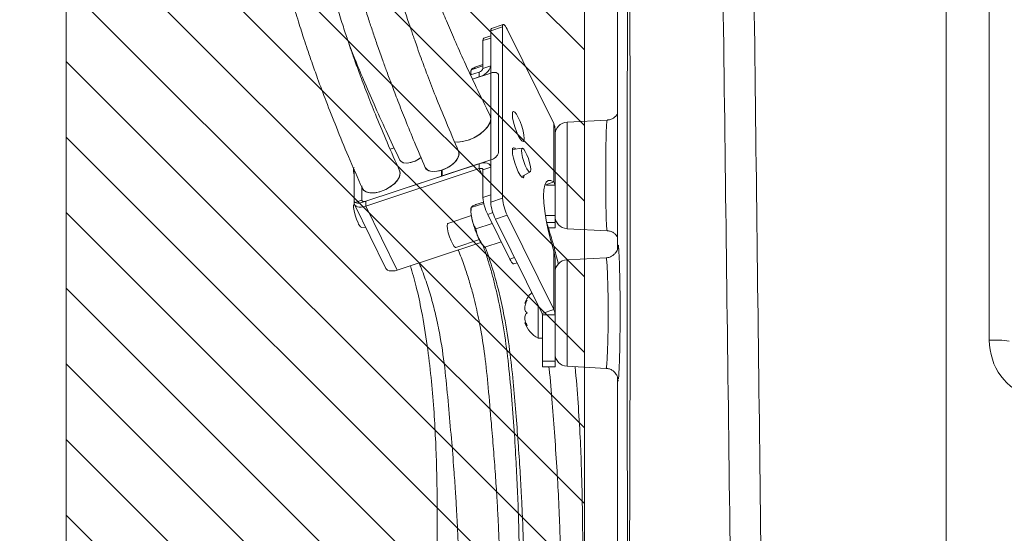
# Model space of a CAD drawing. Header units: millimetres. Extents: x 0 to 8410, y 0 to 5940.
# Tile 128 of 179: x 5046 to 5280, y 3865 to 3987. Entities that reach past the tile are written whole.
import ezdxf

# ---------------------------------------------------------------- set-up
doc = ezdxf.new("R2010")
doc.units = ezdxf.units.MM
doc.header["$LTSCALE"] = 10
doc.dimstyles.new('SLDDIMSTYLE1', dxfattribs={"dimtxt": 0, "dimasz": 50, "dimexe": 0, "dimexo": 0.0625, "dimgap": 0, "dimtad": 0, "dimtih": 1, "dimtoh": 1, "dimdec": 0, "dimrnd": 1e-09, "dimzin": 0, "dimdsep": 46, "dimtxsty": 'Standard', "dimsah": 1, "dimcen": 0.09, "dimadec": 0, "dimazin": 0, "dimtfac": 50, "dimtdec": 0, "dimtofl": 0, "dimtmove": 0, "dimatfit": 3, "dimfxl": 0, "dimfrac": 2, "dimtolj": 1, "dimtzin": 0, "dimarcsym": 0})

msp = doc.modelspace()

# ---------------------------------------------------------------- hatches: boundary and pattern name
at = {"linetype": 'Continuous'}
h = msp.add_hatch(dxfattribs=at)
h.set_pattern_fill('ANSI31', color=8, scale=4, angle=90, style=0)
h.paths.add_polyline_path([(5057.2, 4077.87), (5057.2, 3177.87), (5180.2, 3177.87), (5180.2, 4077.87)], flags=0)

# ---------------------------------------------------------------- linework, layer by layer
at = {"color": 7, "linetype": 'Continuous', "lineweight": 0}
for p, q in [((5266, 3769.37), (5266, 4082.21)), ((5057.2, 4077.87), (5057.2, 3177.87)), ((5180.2, 4077.87), (5180.2, 3177.87)), ((5188, 3997.29), (5188, 3932.31)), ((5160.91, 3985.72), (5158.13, 3984.8)), ((5160.73, 3944.43), (5160.73, 3985.15)), ((5157.95, 3983.02), (5156.28, 3982.47)), ((5157.95, 3943.51), (5157.95, 3984.23)), ((5157.95, 3982.51), (5157.95, 3975.92)), ((5161.85, 3984.6), (5172.91, 3962.18)), ((5156.09, 3981.9), (5156.09, 3975.3)), ((5153.32, 3974.95), (5156.09, 3975.87)), ((5154.4, 3975.63), (5156.09, 3976.19)), ((5155.17, 3974.42), (5153.14, 3973.75)), ((5153.61, 3972.76), (5157.95, 3974.2)), ((5155.17, 3973.27), (5153.61, 3972.76)), ((5159.8, 3973.66), (5159.8, 3955.31)), ((5185.63, 3963.02), (5176.05, 3962.52)), ((5173.2, 3960.95), (5173.2, 3959.52)), ((5173.2, 3951.13), (5173.2, 3959.52)), ((5135, 3956.39), (5134.04, 3956.09)), ((5134.99, 3956.39), (5134.07, 3956.1)), ((5165.42, 3956.33), (5163.08, 3956)), ((5128.28, 3943.73), (5155.17, 3952.63)), ((5157.95, 3953.55), (5146.44, 3949.74)), ((5157.95, 3952.05), (5157.86, 3952.23)), ((5125.5, 3943.95), (5125.5, 3951.32)), ((5125.5, 3951.32), (5125.5, 3943.38)), ((5146.26, 3949.68), (5127.35, 3943.42)), ((5128.28, 3942.58), (5155.17, 3951.48)), ((5146.26, 3949.68), (5146.26, 3951.11)), ((5146.26, 3951.11), (5146.44, 3950.74)), ((5146.44, 3949.74), (5146.44, 3951.17)), ((5156.09, 3951.21), (5156.09, 3944.62)), ((5157.95, 3951.83), (5157.95, 3945.23)), ((5165.21, 3949.57), (5167.29, 3950.7)), ((5173.2, 3951.13), (5173.2, 3947.53)), ((5127.35, 3947.38), (5127.35, 3943.99)), ((5172.91, 3948.31), (5170.99, 3947.67)), ((5170.99, 3947.67), (5171.18, 3947.53)), ((5173.2, 3947.53), (5171.18, 3947.53)), ((5173.2, 3947.53), (5172.91, 3948.31)), ((5173.2, 3940.33), (5173.2, 3947.53)), ((5125.53, 3943.14), (5125.51, 3943.12)), ((5125.59, 3942.97), (5133.08, 3927.78)), ((5153.32, 3942.26), (5156.29, 3943.24)), ((5154.4, 3942.93), (5156.23, 3943.54)), ((5153.36, 3940.33), (5147.77, 3938.48)), ((5153.32, 3942.26), (5153.31, 3942.3)), ((5157.22, 3940.62), (5162.46, 3929.98)), ((5172.91, 3918.01), (5161.85, 3940.43)), ((5173.2, 3938.69), (5173.2, 3940.33)), ((5154.4, 3937.2), (5158.27, 3938.48)), ((5170.13, 3917.09), (5159.07, 3939.51)), ((5173.2, 3937.41), (5173.2, 3938.69)), ((5127.37, 3937.49), (5128.23, 3937.61)), ((5171.59, 3937.41), (5173.2, 3937.41)), ((5176.05, 3937.22), (5185.62, 3936.72)), ((5135.77, 3927.39), (5155.63, 3933.96)), ((5149.66, 3932.78), (5155.24, 3934.63)), ((5156.56, 3932.81), (5160.44, 3934.09)), ((5156.53, 3932.83), (5156.56, 3932.81)), ((5172.91, 3931.88), (5173.2, 3930.2)), ((5163.41, 3928.86), (5164.2, 3929.12)), ((5173.2, 3930.2), (5173.2, 3926.83)), ((5185.34, 3930.31), (5176.05, 3929.83)), ((5173.2, 3918.44), (5173.2, 3926.83)), ((5166.06, 3919.49), (5166.28, 3919.49)), ((5169.2, 3918.97), (5169.2, 3911.18)), ((5173.2, 3918.44), (5173.2, 3916.78)), ((5166.29, 3914.86), (5166.06, 3914.86)), ((5170.2, 3905.71), (5170.2, 3916.78)), ((5173.2, 3905.71), (5173.2, 3916.78)), ((5169.2, 3911.18), (5170.2, 3911.18)), ((5170.2, 3904.43), (5170.2, 3905.71)), ((5173.2, 3904.43), (5173.2, 3905.71)), ((5170.2, 3904.43), (5173.2, 3904.43)), ((5176.05, 3904.53), (5185.34, 3904.04))]:
    msp.add_line(p, q, dxfattribs=at)
at = {"color": 8, "linetype": 'Continuous', "lineweight": 0}
for p, q in [((5276.27, 3910.74), (5276.27, 4022.01)), ((5157.95, 3984.23), (5160.73, 3985.15)), ((5157.95, 3982.51), (5156.09, 3981.9)), ((5156.09, 3975.3), (5157.95, 3975.92)), ((5155.17, 3973.27), (5155.17, 3974.42)), ((5172.91, 3962.18), (5172.91, 3948.31)), ((5176.05, 3962.52), (5176.05, 3949.87)), ((5155.17, 3951.48), (5155.17, 3952.63)), ((5155.17, 3951.48), (5156.09, 3949.6)), ((5157.95, 3951.83), (5156.09, 3951.21)), ((5176.05, 3949.87), (5176.05, 3937.22)), ((5156.09, 3944.62), (5157.95, 3945.23)), ((5125.5, 3943.38), (5127.35, 3943.99)), ((5128.28, 3943.73), (5128.28, 3942.58)), ((5128.28, 3942.58), (5135.77, 3927.39)), ((5157.95, 3943.51), (5160.73, 3944.43)), ((5158.46, 3941.03), (5157.22, 3940.62)), ((5159.07, 3939.51), (5161.85, 3940.43)), ((5170.92, 3940.33), (5173.2, 3940.33)), ((5171.21, 3938.69), (5173.2, 3938.69)), ((5172.91, 3931.88), (5172.91, 3918.01)), ((5162.46, 3929.98), (5163.59, 3930.36)), ((5176.05, 3929.83), (5176.05, 3904.53)), ((5172.91, 3918.01), (5170.13, 3917.09)), ((5173.2, 3916.78), (5170.2, 3916.78)), ((5170.2, 3905.71), (5173.2, 3905.71))]:
    msp.add_line(p, q, dxfattribs=at)
at = {"color": 7, "linetype": 'Continuous', "lineweight": 0, "flags": 128}
for points in [[(5160.73, 3985.15), (5160.75, 3985.45), (5160.82, 3985.64), (5160.92, 3985.73), (5161.06, 3985.7), (5161.23, 3985.57), (5161.42, 3985.34), (5161.64, 3985.01), (5161.85, 3984.6)], [(5157.95, 3974.2), (5158.31, 3974.29), (5158.66, 3974.34), (5158.98, 3974.34), (5159.26, 3974.29), (5159.49, 3974.2), (5159.66, 3974.05), (5159.77, 3973.87), (5159.8, 3973.66)], [(5157.77, 3964.13), (5157.86, 3963.91), (5157.94, 3963.11), (5157.67, 3962.21), (5157.1, 3961.27), (5156.24, 3960.35), (5155.15, 3959.5), (5153.9, 3958.78), (5152.57, 3958.24), (5151.24, 3957.9), (5149.99, 3957.8), (5149.25, 3957.85)], [(5157.77, 3964.14), (5157.78, 3964.12), (5157.95, 3963.35)], [(5163.07, 3964.35), (5163.14, 3964.87), (5163.34, 3965.07), (5163.65, 3964.91), (5164.04, 3964.42), (5164.48, 3963.65), (5164.91, 3962.66), (5165.3, 3961.56), (5165.61, 3960.46), (5165.81, 3959.45), (5165.88, 3958.65), (5165.81, 3958.12), (5165.61, 3957.93), (5165.3, 3958.08), (5164.91, 3958.57), (5164.48, 3959.35), (5164.04, 3960.33), (5163.65, 3961.43), (5163.34, 3962.54), (5163.14, 3963.54), (5163.07, 3964.35)], [(5157.95, 3963.35), (5157.78, 3962.46), (5157.28, 3961.53), (5156.49, 3960.59), (5155.45, 3959.71), (5154.23, 3958.95), (5152.91, 3958.36), (5151.56, 3957.97), (5150.28, 3957.8), (5149.25, 3957.85)], [(5150.32, 3955.55), (5150.43, 3955.02), (5150.26, 3954.25), (5149.78, 3953.44), (5149.02, 3952.64), (5148.04, 3951.93), (5146.93, 3951.36), (5145.77, 3950.97), (5144.65, 3950.81), (5143.68, 3950.87), (5142.92, 3951.16), (5142.43, 3951.66), (5142.37, 3951.78)], [(5150.29, 3955.61), (5150.38, 3955.38), (5150.39, 3954.67), (5150.08, 3953.88), (5149.47, 3953.08), (5148.61, 3952.32), (5147.58, 3951.67), (5146.44, 3951.17)], [(5163.07, 3955.74), (5163.14, 3956.27), (5163.34, 3956.46), (5163.65, 3956.31), (5163.83, 3956.11)], [(5165.88, 3949.93), (5165.81, 3949.52), (5165.61, 3949.33), (5165.3, 3949.48), (5164.91, 3949.97), (5164.48, 3950.74), (5164.04, 3951.73), (5163.65, 3952.83), (5163.34, 3953.93), (5163.14, 3954.94), (5163.07, 3955.74)], [(5165.22, 3955.77), (5165.29, 3955.05), (5165.48, 3954.14), (5165.77, 3953.16), (5166.14, 3952.22), (5166.52, 3951.44), (5166.89, 3950.9), (5167.18, 3950.68), (5167.38, 3950.81), (5167.44, 3951.25), (5167.38, 3951.97), (5167.18, 3952.88), (5166.89, 3953.86), (5166.52, 3954.79), (5166.14, 3955.58), (5165.77, 3956.11), (5165.48, 3956.33), (5165.29, 3956.21), (5165.22, 3955.77)], [(5141.4, 3954.15), (5140.96, 3953.82), (5139.99, 3953.28), (5138.96, 3952.93), (5137.99, 3952.8), (5137.16, 3952.9), (5136.57, 3953.23), (5136.37, 3953.51)], [(5141.39, 3954.14), (5141.14, 3953.95), (5140.19, 3953.37), (5139.16, 3952.98), (5138.15, 3952.8), (5137.29, 3952.87), (5136.65, 3953.16), (5136.37, 3953.51)], [(5155.17, 3952.63), (5155.71, 3952.77), (5156.23, 3952.85), (5156.71, 3952.85), (5157.13, 3952.77), (5157.48, 3952.63), (5157.74, 3952.41), (5157.9, 3952.14), (5157.95, 3951.83)], [(5125.5, 3950.02), (5125.37, 3950.84), (5125.37, 3951.44), (5125.5, 3951.72), (5125.51, 3951.73)], [(5136.29, 3951.05), (5136.43, 3950.49), (5136.32, 3949.7), (5135.87, 3948.84), (5135.14, 3947.99), (5134.17, 3947.2), (5133.03, 3946.53), (5131.81, 3946.04), (5130.59, 3945.76), (5129.47, 3945.7), (5128.53, 3945.88), (5127.84, 3946.28), (5127.44, 3946.86), (5127.35, 3947.38)], [(5136.31, 3951), (5136.44, 3950.39), (5136.27, 3949.57), (5135.78, 3948.71), (5135, 3947.85), (5133.99, 3947.08), (5132.82, 3946.44), (5131.58, 3945.98), (5130.37, 3945.73), (5129.28, 3945.72), (5128.37, 3945.94), (5127.73, 3946.38), (5127.48, 3946.76)], [(5146.26, 3951.11), (5145.14, 3950.85), (5144.11, 3950.81), (5143.26, 3950.99), (5142.65, 3951.38), (5142.4, 3951.72)], [(5155.17, 3951.48), (5155.35, 3951.53), (5155.52, 3951.55), (5155.68, 3951.55), (5155.82, 3951.53), (5155.94, 3951.48), (5156.02, 3951.41), (5156.08, 3951.32), (5156.09, 3951.21)], [(5172.91, 3948.31), (5172.2, 3948.66), (5171.59, 3948.64), (5171.11, 3948.26), (5170.76, 3947.52), (5170.54, 3946.44), (5170.47, 3945.04), (5170.54, 3943.35), (5170.76, 3941.4), (5171.11, 3939.23), (5171.59, 3936.89), (5172.2, 3934.42), (5172.91, 3931.88)], [(5126.46, 3938.61), (5126.08, 3939.48), (5125.75, 3940.46), (5125.5, 3941.42), (5125.37, 3942.24), (5125.37, 3942.83), (5125.5, 3943.12), (5125.51, 3943.12)], [(5127.35, 3943.42), (5126.99, 3943.32), (5126.64, 3943.27), (5126.32, 3943.27), (5126.04, 3943.32), (5125.81, 3943.42), (5125.64, 3943.56), (5125.53, 3943.74), (5125.5, 3943.95)], [(5125.5, 3943.38), (5125.55, 3943.06), (5125.71, 3942.79), (5125.97, 3942.58), (5126.31, 3942.43), (5126.73, 3942.36), (5127.21, 3942.36), (5127.74, 3942.43), (5128.28, 3942.58)], [(5127.35, 3943.99), (5127.37, 3943.89), (5127.42, 3943.8), (5127.51, 3943.73), (5127.62, 3943.68), (5127.76, 3943.65), (5127.92, 3943.65), (5128.1, 3943.68), (5128.28, 3943.73)], [(5147.59, 3937.91), (5147.66, 3938.36), (5147.77, 3938.48)], [(5149.66, 3932.78), (5149.58, 3932.78), (5149.28, 3933), (5148.91, 3933.54), (5148.52, 3934.33), (5148.15, 3935.28), (5147.85, 3936.27), (5147.66, 3937.19), (5147.59, 3937.91)], [(5163.41, 3928.86), (5163.4, 3928.85), (5163.26, 3928.88), (5163.09, 3929.01), (5162.89, 3929.24), (5162.68, 3929.57), (5162.46, 3929.98)], [(5133.08, 3927.78), (5133.2, 3927.6), (5133.46, 3927.39), (5133.8, 3927.24), (5134.23, 3927.17), (5134.71, 3927.17), (5135.23, 3927.24), (5135.77, 3927.39)]]:
    msp.add_lwpolyline(points, dxfattribs=at)
at = {"color": 7, "linetype": 'Continuous', "lineweight": 0}
for centre, radius, start, end in [((5158.51, 3984.37), 0.581, 131.4014, 193.2988), ((5156.66, 3982.03), 0.581, 131.4014, 193.2988), ((5154.38, 3976.89), 3.7, 282.3059, 344.7317), ((5154.9, 3975.63), 1.23, 282.3104, 344.7298), ((5170.43, 3960.94), 2.77, 0.1809, 26.5154), ((5176.2, 3959.52), 3, 93, 180), ((5157.42, 3955.96), 2.47, 282.3072, 344.733), ((5166.97, 3945.51), 10.91, 184.7188, 206.6728), ((5168.82, 3944.41), 10.91, 184.7194, 206.6722), ((5171.6, 3945.33), 10.91, 184.7208, 206.6708), ((5176.2, 3940.22), 3, 180, 267), ((5128.09, 3939), 1.67, 193.389, 244.6478), ((5176.2, 3926.83), 3, 93, 180), ((5172.6, 3917.06), 7, 134.5967, 159.4), ((5169.51, 3916.78), 0.692, 0.18, 26.5268), ((5170.43, 3916.77), 2.77, 0.182, 26.5144), ((5172.6, 3917.3), 7, 200.6262, 240.9503), ((5176.2, 3907.52), 3, 180, 267)]:
    msp.add_arc(centre, radius, start, end, dxfattribs=at)
at = {"color": 8, "linetype": 'Continuous', "lineweight": 0}
msp.add_arc((5277.41, 3883.42), 27.34, 82.4422, 92.395, dxfattribs=at)
msp.add_ellipse((5289.27, 3910.48), major_axis=(-2.34, 13.52), ratio=0.945669, start_param=1.38964, end_param=2.7171, dxfattribs=at)
at = {"color": 7, "linetype": 'Continuous', "lineweight": 0}
for points, knots in [([(5357.92, 4121.9), (5356.09, 4122.47), (5350.82, 4124.08), (5342.52, 4126.55), (5333.44, 4129.18), (5325.58, 4131.38), (5317.72, 4133.5), (5309.26, 4135.67), (5299.63, 4137.97), (5290.68, 4139.91), (5282.66, 4141.46), (5276.01, 4142.61), (5269.99, 4143.52), (5264.75, 4144.21), (5259.94, 4144.76), (5255.05, 4145.22), (5249.57, 4145.61), (5243.02, 4145.9), (5235.72, 4145.95), (5228.03, 4145.66), (5220.58, 4145.04), (5212.66, 4144.02), (5204.23, 4142.49), (5195.22, 4140.29), (5187.9, 4138.03), (5182.18, 4135.96), (5178.18, 4134.37), (5174.6, 4132.83), (5171.6, 4131.44), (5169.13, 4130.24), (5166.9, 4129.11), (5164.5, 4127.84), (5161.62, 4126.23), (5158.32, 4124.27), (5154.88, 4122.09), (5151.48, 4119.78), (5147.64, 4117), (5143.45, 4113.7), (5138.94, 4109.8), (5134.5, 4105.57), (5130.6, 4101.44), (5127.16, 4097.41), (5124.22, 4093.66), (5121.3, 4089.57), (5118.5, 4085.2), (5116.09, 4080.95), (5114.15, 4077.14), (5112.69, 4074), (5111.6, 4071.42), (5110.7, 4069.15), (5109.79, 4066.69), (5108.71, 4063.49), (5107.4, 4059.01), (5106.15, 4053.68), (5105.17, 4047.97), (5104.56, 4042.65), (5104.27, 4038.06), (5104.18, 4034.21), (5104.2, 4031.1), (5104.29, 4028.42), (5104.41, 4026.22), (5104.55, 4024.16), (5104.74, 4021.88), (5105.05, 4019.01), (5105.48, 4015.69), (5106.22, 4010.92), (5107.32, 4005.19), (5108.78, 3998.9), (5110.19, 3993.56), (5111.36, 3989.48), (5112.28, 3986.44), (5112.97, 3984.26), (5113.65, 3982.13), (5114.47, 3979.68), (5115.53, 3976.56), (5117.01, 3972.41), (5118.94, 3967.25), (5121.37, 3961.08), (5124.22, 3954.18), (5126.36, 3949.31), (5127.48, 3946.77)], [0, 0, 0, 0, 0.0117983, 0.0338149, 0.0531759, 0.0698976, 0.0840046, 0.1033548, 0.1237063, 0.1451638, 0.1601266, 0.1745211, 0.187237, 0.1983038, 0.207782, 0.2177576, 0.2294386, 0.2428143, 0.2597888, 0.2767389, 0.2933046, 0.3094911, 0.330558, 0.3520305, 0.3742435, 0.3851766, 0.3960847, 0.4057454, 0.4139522, 0.4207035, 0.4263047, 0.4327691, 0.4413011, 0.4513226, 0.4621806, 0.4728473, 0.4833087, 0.4995228, 0.5152055, 0.5312654, 0.5493903, 0.5618483, 0.5751178, 0.5891879, 0.6040459, 0.6189636, 0.630687, 0.6405435, 0.6485491, 0.6547184, 0.661403, 0.6710406, 0.6835563, 0.7014293, 0.7179766, 0.7332329, 0.7472141, 0.7571609, 0.7658704, 0.7733523, 0.7796291, 0.7842743, 0.7905903, 0.7985732, 0.8081958, 0.8180814, 0.8381817, 0.8555826, 0.8702972, 0.8826217, 0.8896252, 0.8956609, 0.9008639, 0.9074501, 0.9161976, 0.9270904, 0.9422907, 0.9595572, 0.9788238, 1, 1, 1, 1]), ([(5136.31, 3951), (5135.31, 3953.25), (5133.42, 3957.5), (5130.91, 3963.49), (5128.82, 3968.72), (5127.13, 3973.17), (5125.79, 3976.83), (5124.78, 3979.71), (5124.02, 3981.92), (5123.39, 3983.81), (5122.53, 3986.45), (5121.36, 3990.19), (5120.06, 3994.67), (5118.92, 3998.9), (5117.96, 4002.78), (5117.04, 4006.82), (5116.2, 4010.99), (5115.46, 4015.27), (5114.9, 4019.25), (5114.5, 4022.85), (5114.26, 4025.78), (5114.11, 4028.32), (5114, 4030.97), (5113.97, 4034.23), (5114.07, 4038.02), (5114.37, 4042.31), (5114.89, 4046.65), (5115.6, 4050.84), (5116.41, 4054.56), (5117.3, 4057.97), (5118.28, 4061.2), (5119.35, 4064.35), (5120.56, 4067.48), (5121.97, 4070.75), (5123.65, 4074.26), (5125.7, 4078.09), (5128.21, 4082.24), (5131.04, 4086.4), (5133.96, 4090.23), (5136.5, 4093.26), (5138.54, 4095.55), (5140.23, 4097.34), (5141.98, 4099.13), (5144.07, 4101.15), (5146.53, 4103.41), (5149.37, 4105.85), (5152.6, 4108.45), (5156.21, 4111.14), (5159.94, 4113.7), (5163.46, 4115.94), (5166.54, 4117.76), (5169.08, 4119.17), (5171.06, 4120.23), (5172.61, 4121.02), (5174.07, 4121.75), (5175.73, 4122.55), (5177.77, 4123.5), (5180.57, 4124.74), (5184.25, 4126.25), (5188.76, 4127.93), (5193.69, 4129.56), (5198.89, 4131.07), (5204.85, 4132.55), (5211.64, 4133.92), (5219.35, 4135.06), (5227.35, 4135.82), (5235.61, 4136.17), (5243.73, 4136.09), (5251.44, 4135.69), (5258.33, 4135.08), (5264.03, 4134.43), (5268.63, 4133.81), (5272.6, 4133.21), (5276.9, 4132.51), (5282.06, 4131.59), (5288.23, 4130.39), (5295.44, 4128.85), (5303.69, 4126.94), (5312.99, 4124.62), (5323.28, 4121.87), (5334.56, 4118.68), (5346.19, 4115.25), (5354.07, 4112.84), (5357.87, 4111.68)], [0, 0, 0, 0, 0.019575, 0.037026, 0.052283, 0.065299, 0.075886, 0.084257, 0.090401, 0.095231, 0.100696, 0.113464, 0.127915, 0.139763, 0.150485, 0.161939, 0.175238, 0.187203, 0.199761, 0.210528, 0.219251, 0.22597, 0.233341, 0.24319, 0.255473, 0.267936, 0.282852, 0.295984, 0.307555, 0.318557, 0.329102, 0.339213, 0.349648, 0.360462, 0.372308, 0.385755, 0.400619, 0.416766, 0.43157, 0.444033, 0.452165, 0.458832, 0.465737, 0.474199, 0.484223, 0.494691, 0.506452, 0.519503, 0.532696, 0.54417, 0.553898, 0.561882, 0.567667, 0.571988, 0.575806, 0.580654, 0.586551, 0.593496, 0.604651, 0.617306, 0.630377, 0.643814, 0.657618, 0.675395, 0.69377, 0.712767, 0.731279, 0.750227, 0.767301, 0.78248, 0.795726, 0.804749, 0.81266, 0.821747, 0.832886, 0.84638, 0.8621, 0.8801, 0.900434, 0.923151, 0.947812, 0.974811, 1, 1, 1, 1]), ([(5150.32, 3955.56), (5149.31, 3957.91), (5147.43, 3962.28), (5144.99, 3968.32), (5143.04, 3973.35), (5141.61, 3977.19), (5140.61, 3979.96), (5139.96, 3981.78), (5139.48, 3983.17), (5139.04, 3984.44), (5138.55, 3985.91), (5137.82, 3988.09), (5136.85, 3991.09), (5135.71, 3994.76), (5134.52, 3998.8), (5133.43, 4002.76), (5132.46, 4006.55), (5131.6, 4010.17), (5130.82, 4013.77), (5130.09, 4017.61), (5129.45, 4021.45), (5128.95, 4025.15), (5128.61, 4028.36), (5128.41, 4030.8), (5128.29, 4032.83), (5128.2, 4034.87), (5128.14, 4037.38), (5128.17, 4040.35), (5128.33, 4044.14), (5128.71, 4048.31), (5129.33, 4052.51), (5130.03, 4056.11), (5130.81, 4059.34), (5131.68, 4062.38), (5132.66, 4065.37), (5133.81, 4068.43), (5135.19, 4071.68), (5136.89, 4075.22), (5139, 4079.1), (5141.56, 4083.24), (5144.4, 4087.27), (5147.2, 4090.82), (5149.53, 4093.53), (5151.37, 4095.54), (5152.93, 4097.16), (5154.61, 4098.84), (5156.63, 4100.75), (5159.07, 4102.94), (5161.99, 4105.39), (5165.46, 4108.08), (5169.25, 4110.78), (5173.05, 4113.25), (5176.47, 4115.29), (5179.29, 4116.86), (5181.48, 4118.01), (5183.24, 4118.9), (5185, 4119.76), (5187.14, 4120.75), (5189.99, 4122), (5193.59, 4123.46), (5197.86, 4125.03), (5202.52, 4126.55), (5207.42, 4127.95), (5213.01, 4129.31), (5219.36, 4130.56), (5226.54, 4131.59), (5233.95, 4132.24), (5241.57, 4132.51), (5249.04, 4132.39), (5256.13, 4131.98), (5262.48, 4131.4), (5267.72, 4130.78), (5271.99, 4130.2), (5275.78, 4129.63), (5279.98, 4128.94), (5285.04, 4128.03), (5291.05, 4126.85), (5298.04, 4125.35), (5306.03, 4123.49), (5315.03, 4121.22), (5325.01, 4118.54), (5335.95, 4115.43), (5347, 4112.17), (5354.42, 4109.9), (5357.87, 4108.85)], [0, 0, 0, 0, 0.0205237, 0.0381816, 0.0528931, 0.0646118, 0.0719668, 0.0772886, 0.0806918, 0.0841912, 0.0885168, 0.0936683, 0.1034295, 0.1150807, 0.126341, 0.1395566, 0.1506473, 0.1605677, 0.1724022, 0.1834084, 0.1957693, 0.2077751, 0.217722, 0.2256258, 0.2306449, 0.2368488, 0.2447748, 0.2544183, 0.2650825, 0.2810633, 0.2948405, 0.3064583, 0.3171938, 0.3276755, 0.337799, 0.3485447, 0.3601411, 0.3728725, 0.3874247, 0.4036125, 0.4205565, 0.4351441, 0.4470657, 0.4545384, 0.4608474, 0.468167, 0.4767432, 0.4865771, 0.4983792, 0.5115901, 0.5261742, 0.5399328, 0.5514968, 0.5608701, 0.5677066, 0.5726187, 0.5776384, 0.5842227, 0.5923661, 0.6035018, 0.6162149, 0.629326, 0.642757, 0.6565019, 0.6741184, 0.6922494, 0.7109432, 0.7289372, 0.7473896, 0.7640617, 0.7788971, 0.7918191, 0.8005799, 0.8085543, 0.8181447, 0.829737, 0.8436656, 0.8598193, 0.878287, 0.8991611, 0.9225149, 0.9479056, 0.9757332, 1, 1, 1, 1]), ([(5148.11, 4104.74), (5147.85, 4104.5), (5146.05, 4102.8), (5143.44, 4099.95), (5140.2, 4096.17), (5137.46, 4092.66), (5134.76, 4088.88), (5132.2, 4084.88), (5130.01, 4081.04), (5128.28, 4077.65), (5126.99, 4074.87), (5126.01, 4072.58), (5125.27, 4070.71), (5124.59, 4068.9), (5123.87, 4066.82), (5123.04, 4064.21), (5122, 4060.45), (5120.95, 4055.77), (5120.11, 4050.44), (5119.6, 4045.39), (5119.38, 4040.99), (5119.34, 4037.31), (5119.4, 4034.38), (5119.52, 4031.86), (5119.67, 4029.55), (5119.89, 4027.03), (5120.22, 4023.92), (5120.71, 4020.26), (5121.5, 4015.42), (5122.61, 4009.87), (5124.04, 4003.83), (5125.49, 3998.4), (5126.82, 3993.8), (5128.01, 3989.93), (5129.04, 3986.7), (5130.05, 3983.66), (5131.12, 3980.51), (5132.2, 3977.47), (5133.32, 3974.39), (5134.5, 3971.21), (5135.97, 3967.37), (5137.77, 3962.81), (5139.92, 3957.54), (5141.52, 3953.77), (5142.37, 3951.78)], [0, 0, 0, 0, 0.006586, 0.045611, 0.07216, 0.100234, 0.129799, 0.160816, 0.191457, 0.214933, 0.234707, 0.250818, 0.263314, 0.273901, 0.288082, 0.30582, 0.326695, 0.363397, 0.397833, 0.430086, 0.460056, 0.481165, 0.499453, 0.514925, 0.528241, 0.54253, 0.561788, 0.58581, 0.610306, 0.651038, 0.687896, 0.720852, 0.750377, 0.771857, 0.791425, 0.809077, 0.827123, 0.848401, 0.864086, 0.882824, 0.905853, 0.933119, 0.964541, 1, 1, 1, 1]), ([(5157.77, 3964.14), (5156.67, 3966.38), (5154.58, 3970.62), (5151.78, 3976.62), (5149.44, 3981.87), (5147.52, 3986.34), (5146, 3990.04), (5144.83, 3992.98), (5143.96, 3995.24), (5143.25, 3997.11), (5142.32, 3999.64), (5141.04, 4003.24), (5139.6, 4007.57), (5138.33, 4011.71), (5137.26, 4015.45), (5136.25, 4019.27), (5135.34, 4023.14), (5134.5, 4027.15), (5133.82, 4030.95), (5133.31, 4034.44), (5132.97, 4037.29), (5132.76, 4039.58), (5132.59, 4041.75), (5132.45, 4044.27), (5132.37, 4047.43), (5132.42, 4051.41), (5132.69, 4055.75), (5133.21, 4060.02), (5133.86, 4063.71), (5134.61, 4067.05), (5135.49, 4070.24), (5136.54, 4073.42), (5137.45, 4075.87), (5138.07, 4077.25), (5138.22, 4077.58)], [0, 0, 0, 0, 0.055607, 0.105255, 0.148781, 0.186086, 0.216657, 0.241139, 0.259527, 0.2732, 0.288127, 0.32309, 0.363775, 0.39776, 0.428565, 0.459811, 0.496207, 0.529014, 0.564609, 0.596171, 0.62147, 0.640547, 0.657293, 0.679843, 0.708359, 0.742768, 0.788181, 0.828113, 0.862613, 0.893686, 0.925273, 0.956988, 0.989646, 1, 1, 1, 1]), ([(5190.44, 3795.59), (5190.41, 3825.02), (5190.33, 3892.44), (5190.36, 3959.86), (5190.37, 3997.84)], [0, 0, 0, 0, 0.436559, 1, 1, 1, 1]), ([(5124.35, 3980.98), (5124.77, 3979.89), (5125.87, 3977.08), (5127.82, 3972.35), (5130.3, 3966.61), (5133.16, 3960.26), (5135.27, 3955.83), (5136.37, 3953.51)], [0, 0, 0, 0, 0.119879, 0.307681, 0.51741, 0.748459, 1, 1, 1, 1]), ([(5154.4, 3975.63), (5154.16, 3975.52), (5153.53, 3975.22), (5153.18, 3975), (5153.29, 3974.96), (5153.32, 3974.95)], [0, 0, 0, 0, 0.30324, 0.824416, 1, 1, 1, 1]), ([(5153.29, 3973.8), (5153.28, 3973.87), (5153.2, 3974.24), (5153.27, 3974.63), (5153.32, 3974.95)], [0, 0, 0, 0, 0.179461, 1, 1, 1, 1]), ([(5153.27, 3974.98), (5153.25, 3974.8), (5153.2, 3974.42), (5153.25, 3974.01), (5153.27, 3973.79)], [0, 0, 0, 0, 0.480174, 1, 1, 1, 1]), ([(5188, 3964.45), (5187.97, 3964.4), (5187.85, 3964.16), (5187.43, 3963.71), (5186.75, 3963.27), (5186.1, 3963.03), (5185.71, 3963.05), (5185.63, 3963.05)], [0, 0, 0, 0, 0.07832, 0.332842, 0.613858, 0.916492, 1, 1, 1, 1]), ([(5153.31, 3942.35), (5153.45, 3942.45), (5153.64, 3942.59), (5154.24, 3942.86), (5154.4, 3942.93)], [0, 0, 0, 0, 0.748003, 1, 1, 1, 1]), ([(5154.4, 3937.2), (5154.19, 3937.56), (5153.78, 3938.31), (5153.42, 3939.86), (5153.18, 3941.18), (5153.29, 3942.08), (5153.32, 3942.26)], [0, 0, 0, 0, 0.24494, 0.500122, 0.904927, 1, 1, 1, 1]), ([(5153.27, 3942.31), (5153.25, 3942.1), (5153.2, 3941.53), (5153.27, 3940.73), (5153.41, 3940.05), (5153.46, 3939.8)], [0, 0, 0, 0, 0.2647747, 0.7307769, 1, 1, 1, 1]), ([(5153.46, 3939.8), (5153.48, 3939.67), (5153.57, 3939.15), (5153.84, 3938.15), (5154.25, 3936.89), (5154.73, 3935.69), (5155.08, 3934.89), (5155.28, 3934.55), (5155.3, 3934.52)], [0, 0, 0, 0, 0.07651, 0.305371, 0.52739, 0.749168, 0.974672, 1, 1, 1, 1]), ([(5173.98, 3928.84), (5173.79, 3929.59), (5173.33, 3931.52), (5172.45, 3934.66), (5171.74, 3937.09), (5171.31, 3938.32), (5171.29, 3938.35)], [0, 0, 0, 0, 0.232958, 0.59197, 0.989655, 1, 1, 1, 1]), ([(5154.4, 3937.2), (5154.49, 3936.72), (5154.73, 3935.42), (5155.51, 3933.91), (5156.35, 3933.03), (5156.56, 3932.81)], [0, 0, 0, 0, 0.303245, 0.824409, 1, 1, 1, 1]), ([(5185.61, 3936.69), (5185.78, 3936.68), (5186.23, 3936.68), (5186.89, 3936.4), (5187.49, 3935.97), (5187.85, 3935.56), (5187.97, 3935.34), (5188, 3935.28)], [0, 0, 0, 0, 0.161951, 0.44967, 0.69617, 0.91358, 1, 1, 1, 1]), ([(5155.3, 3934.52), (5155.48, 3934.22), (5155.84, 3933.59), (5156.2, 3933.06), (5156.51, 3932.82), (5156.51, 3932.82)], [0, 0, 0, 0, 0.465517, 0.984269, 1, 1, 1, 1]), ([(5198.86, 3587.11), (5198.33, 3587.39), (5196.36, 3588.46), (5193.21, 3590.78), (5189.55, 3594.17), (5186.19, 3598.23), (5183.04, 3603.17), (5180.16, 3609.24), (5177.75, 3616.32), (5175.76, 3624.34), (5174.13, 3633.18), (5172.83, 3642.9), (5171.8, 3653.31), (5170.74, 3665.26), (5169.61, 3678.19), (5168.49, 3691.68), (5167.49, 3704.56), (5166.61, 3716.84), (5165.85, 3728.57), (5165.22, 3739.5), (5164.71, 3749.71), (5164.22, 3761.88), (5163.83, 3776.77), (5163.77, 3794.96), (5164.07, 3814.17), (5164.59, 3833.83), (5164.83, 3849.6), (5164.71, 3861.14), (5164.54, 3868.33), (5164.3, 3875.12), (5163.96, 3882.05), (5163.5, 3889.53), (5162.89, 3897.61), (5162.11, 3905.76), (5161.06, 3913.54), (5159.94, 3919.49), (5158.95, 3923.77), (5158.22, 3926.61), (5157.37, 3929.51), (5156.67, 3931.75), (5156.19, 3933.04), (5156.09, 3933.33)], [0, 0, 0, 0, 0.0050297, 0.0188508, 0.0326558, 0.0467632, 0.0629552, 0.0816474, 0.1029756, 0.1256388, 0.1508518, 0.1784246, 0.2079287, 0.238683, 0.2791927, 0.3171357, 0.3525546, 0.3879303, 0.4208655, 0.4515676, 0.4802273, 0.5070185, 0.5542594, 0.6056428, 0.6599969, 0.7156684, 0.7706687, 0.7923834, 0.8124567, 0.8309962, 0.849378, 0.8706707, 0.8939926, 0.9176397, 0.9401025, 0.9612164, 0.9700133, 0.9786902, 0.9872749, 0.9971028, 1, 1, 1, 1]), ([(5199.19, 3581.64), (5198.89, 3581.78), (5197.5, 3582.43), (5194.74, 3584.09), (5190.75, 3586.85), (5186.38, 3590.82), (5182.11, 3596), (5178.24, 3602.41), (5175.02, 3610.01), (5172.37, 3619.29), (5170.21, 3629.96), (5168.57, 3641.7), (5167.37, 3653.48), (5166.31, 3665.13), (5165.27, 3676.58), (5164.31, 3687.84), (5163.16, 3701.91), (5161.93, 3718.57), (5160.77, 3737.48), (5160.03, 3753.25), (5159.61, 3766.03), (5159.4, 3776.1), (5159.33, 3785.84), (5159.37, 3795.55), (5159.49, 3804.76), (5159.67, 3813.66), (5159.87, 3822.14), (5160.07, 3830.81), (5160.22, 3839.4), (5160.26, 3846.66), (5160.21, 3852.42), (5160.12, 3856.74), (5160.01, 3860.69), (5159.86, 3864.55), (5159.67, 3868.71), (5159.4, 3873.51), (5159.04, 3878.98), (5158.6, 3884.86), (5158.02, 3891.76), (5157.39, 3899.21), (5156.6, 3906.91), (5155.71, 3912.63), (5154.91, 3916.64), (5154.32, 3919.28), (5153.59, 3922.17), (5152.71, 3925.27), (5151.58, 3928.66), (5150.74, 3930.94), (5150.24, 3932.13), (5150.23, 3932.17)], [0, 0, 0, 0, 0.002785, 0.012647, 0.026454, 0.042649, 0.061038, 0.081482, 0.104003, 0.128735, 0.160814, 0.193506, 0.226234, 0.25838, 0.289911, 0.321007, 0.35164, 0.40651, 0.458982, 0.508296, 0.536985, 0.564667, 0.591415, 0.617412, 0.644722, 0.667328, 0.690698, 0.714589, 0.738737, 0.761409, 0.774316, 0.786141, 0.79696, 0.806858, 0.817933, 0.831198, 0.846397, 0.863043, 0.879779, 0.903439, 0.924897, 0.944432, 0.952204, 0.95972, 0.967588, 0.978054, 0.987992, 0.999581, 1, 1, 1, 1]), ([(5156.6, 3932.87), (5156.62, 3932.81), (5157.32, 3931.09), (5158.47, 3927.49), (5159.97, 3922.04), (5161.34, 3915.66), (5162.47, 3908.58), (5163.28, 3900.94), (5163.91, 3893.61), (5164.45, 3886.55), (5164.9, 3879.93), (5165.23, 3874.11), (5165.46, 3869.18), (5165.62, 3864.87), (5165.75, 3860.67), (5165.84, 3856.24), (5165.9, 3850.8), (5165.9, 3844.2), (5165.79, 3836.32), (5165.61, 3827.73), (5165.39, 3818.38), (5165.18, 3808.34), (5164.95, 3792.92), (5165, 3772.36), (5165.82, 3748.98), (5166.98, 3727.8), (5168.26, 3709), (5169.71, 3690.54), (5171.29, 3672.27), (5172.95, 3654.04), (5174.49, 3638.93), (5176.43, 3627.22), (5178.26, 3618.98), (5180.41, 3611.9), (5182.87, 3606.07), (5185.41, 3601.45), (5188.24, 3597.44), (5191.27, 3594.05), (5194.44, 3591.28), (5196.94, 3589.44), (5198.43, 3588.61), (5198.78, 3588.41)], [0, 0, 0, 0, 0.00064, 0.017798, 0.034775, 0.051831, 0.075294, 0.096913, 0.117742, 0.137981, 0.156902, 0.173791, 0.187264, 0.198532, 0.210207, 0.22265, 0.235911, 0.256159, 0.278283, 0.302409, 0.328666, 0.357185, 0.387195, 0.458972, 0.53109, 0.585407, 0.638846, 0.690737, 0.742113, 0.793938, 0.8455, 0.870294, 0.894063, 0.9167, 0.932601, 0.947373, 0.961102, 0.973861, 0.985677, 0.996558, 1, 1, 1, 1]), ([(5188.12, 3932.76), (5188.12, 3932.76), (5188.12, 3932.76), (5188.11, 3932.67), (5188.06, 3932.44), (5187.92, 3932.03), (5187.62, 3931.51), (5187.11, 3930.96), (5186.4, 3930.53), (5185.77, 3930.31), (5185.41, 3930.33), (5185.35, 3930.33)], [0, 0, 0, 0, 0.020064, 0.143923, 0.238514, 0.335702, 0.47158, 0.61729, 0.784006, 0.964405, 1, 1, 1, 1]), ([(5188.11, 3932.72), (5188.12, 3932.79), (5188.13, 3933.01), (5188.14, 3933.07), (5188.15, 3933.1)], [0, 0, 0, 0, 0.331757, 1, 1, 1, 1]), ([(5188.28, 3932.79), (5188.28, 3932.75), (5188.31, 3932.54), (5188.36, 3931.72), (5188.43, 3930.34), (5188.5, 3928.56), (5188.55, 3926.46), (5188.6, 3924.1), (5188.64, 3921.55), (5188.66, 3918.65), (5188.66, 3915.68), (5188.63, 3912.78), (5188.6, 3910.22), (5188.55, 3907.86), (5188.49, 3905.77), (5188.42, 3903.99), (5188.35, 3902.62), (5188.3, 3901.79), (5188.27, 3901.57), (5188.27, 3901.52)], [0, 0, 0, 0, 0.016475, 0.079591, 0.142703, 0.205818, 0.268953, 0.33209, 0.395281, 0.458472, 0.537367, 0.600608, 0.663851, 0.727093, 0.790334, 0.853524, 0.916713, 0.979835, 1, 1, 1, 1]), ([(5140.92, 3929.09), (5141.05, 3928.78), (5141.72, 3927.21), (5142.77, 3924.27), (5144.03, 3920.2), (5145.09, 3915.92), (5146.23, 3910.26), (5147.17, 3903.36), (5147.91, 3895.31), (5148.59, 3887.56), (5149.16, 3880.73), (5149.56, 3875.06), (5149.82, 3870.65), (5150.02, 3866.75), (5150.23, 3861.94), (5150.41, 3855.69), (5150.5, 3847.72), (5150.43, 3838.87), (5150.22, 3828.99), (5149.95, 3818.03), (5149.69, 3806.14), (5149.53, 3793.69), (5149.53, 3781.04), (5149.76, 3768.33), (5150.18, 3755.64), (5150.87, 3740.85), (5151.85, 3724.11), (5153.15, 3705.62), (5154.56, 3687.62), (5156.04, 3670.07), (5157.51, 3652.8), (5159.12, 3637.21), (5161.43, 3623.47), (5163.88, 3612.92), (5166.8, 3604.12), (5170.07, 3596.94), (5173.86, 3590.77), (5177.95, 3585.6), (5182.1, 3581.36), (5186.63, 3577.71), (5190.96, 3574.87), (5194.85, 3572.78), (5197.67, 3571.44), (5199.33, 3570.81), (5199.86, 3570.61)], [0, 0, 0, 0, 0.0030877, 0.0155454, 0.0276636, 0.0399962, 0.0525815, 0.0753181, 0.0966185, 0.1176348, 0.1372748, 0.1510165, 0.1627145, 0.172306, 0.1820343, 0.2009241, 0.2219388, 0.2452949, 0.2711691, 0.3003333, 0.3323668, 0.365622, 0.3992339, 0.432978, 0.4667403, 0.5004164, 0.5509582, 0.6003886, 0.6481117, 0.6947159, 0.7405686, 0.7860354, 0.8191597, 0.8510477, 0.8718579, 0.8926508, 0.9134804, 0.9291724, 0.9448584, 0.9604598, 0.9752182, 0.9858977, 0.9955074, 1, 1, 1, 1]), ([(5138.87, 3928.41), (5139.35, 3926.76), (5140.36, 3923.27), (5141.71, 3916.93), (5142.89, 3909.72), (5143.8, 3901.98), (5144.44, 3894.57), (5144.85, 3887.47), (5145.09, 3880.88), (5145.21, 3875.11), (5145.26, 3870.23), (5145.27, 3865.95), (5145.25, 3861.75), (5145.2, 3857.29), (5145.12, 3851.78), (5144.96, 3845.09), (5144.73, 3837.05), (5144.47, 3828.26), (5144.21, 3818.69), (5144, 3808.4), (5143.82, 3792.65), (5144.01, 3771.78), (5145.06, 3748.2), (5146.35, 3727.02), (5147.63, 3708.35), (5148.94, 3690.2), (5150.24, 3672.56), (5151.47, 3655.23), (5152.81, 3639.5), (5154.99, 3625.45), (5157.53, 3614.54), (5160.44, 3605.33), (5163.61, 3597.72), (5167.23, 3591.05), (5171.18, 3585.35), (5175.23, 3580.58), (5179.75, 3576.28), (5184.6, 3572.61), (5189.5, 3569.66), (5194.2, 3567.49), (5197.72, 3566.17), (5199.68, 3565.64), (5200.17, 3565.5)], [0, 0, 0, 0, 0.014583, 0.030702, 0.052837, 0.073206, 0.092688, 0.111364, 0.128691, 0.1441, 0.15634, 0.166667, 0.177487, 0.189056, 0.201428, 0.220407, 0.24126, 0.264081, 0.288951, 0.31595, 0.344328, 0.411795, 0.478818, 0.528886, 0.57788, 0.625237, 0.67118, 0.71616, 0.761059, 0.794317, 0.826858, 0.848179, 0.869531, 0.890995, 0.907177, 0.923437, 0.93966, 0.955709, 0.970722, 0.984179, 0.996002, 1, 1, 1, 1]), ([(5166.61, 3917.19), (5166.46, 3917.29), (5166.21, 3917.47), (5166.04, 3918.01), (5166.03, 3918.62), (5166.17, 3919.28), (5166.39, 3919.82), (5166.56, 3920.12), (5166.61, 3920.21)], [0, 0, 0, 0, 0.235549, 0.408136, 0.581127, 0.745075, 0.917183, 1, 1, 1, 1]), ([(5166.61, 3920.21), (5166.47, 3920.03), (5166.21, 3919.72), (5166.05, 3919.5), (5166.06, 3919.52), (5166.06, 3919.52)], [0, 0, 0, 0, 0.473346, 0.820114, 1, 1, 1, 1]), ([(5166.61, 3914.15), (5166.46, 3914.44), (5166.21, 3914.93), (5166.04, 3915.7), (5166.03, 3916.31), (5166.17, 3916.8), (5166.39, 3917.07), (5166.56, 3917.16), (5166.61, 3917.19)], [0, 0, 0, 0, 0.235558, 0.408162, 0.581136, 0.745075, 0.917186, 1, 1, 1, 1]), ([(5166.06, 3914.84), (5166.06, 3914.84), (5166.04, 3914.86), (5166.18, 3914.68), (5166.39, 3914.42), (5166.56, 3914.22), (5166.61, 3914.15)], [0, 0, 0, 0, 0.166259, 0.492554, 0.835157, 1, 1, 1, 1]), ([(5198.01, 3599.94), (5197.27, 3600.67), (5195.5, 3602.41), (5193.06, 3605.81), (5190.6, 3610.23), (5188.4, 3615.72), (5186.53, 3622.21), (5184.97, 3629.54), (5183.73, 3637.37), (5182.73, 3645.49), (5181.89, 3653.74), (5180.74, 3665.6), (5179.31, 3680.79), (5177.81, 3698.47), (5176.57, 3714.85), (5175.59, 3729.89), (5174.83, 3744.21), (5174.27, 3757.87), (5173.92, 3770.91), (5173.77, 3783.45), (5173.81, 3795.9), (5173.97, 3806.53), (5174.15, 3815.57), (5174.31, 3822.79), (5174.47, 3830.14), (5174.6, 3837.46), (5174.68, 3844.46), (5174.67, 3850.45), (5174.61, 3855.4), (5174.53, 3859.45), (5174.42, 3863.37), (5174.28, 3867.57), (5174.05, 3873.04), (5173.68, 3879.91), (5173.16, 3887.79), (5172.52, 3895.91), (5172.1, 3901.44), (5171.75, 3904.29), (5171.73, 3904.43)], [0, 0, 0, 0, 0.009979, 0.024139, 0.040381, 0.059013, 0.08137, 0.105937, 0.131722, 0.158348, 0.185363, 0.212269, 0.274127, 0.333706, 0.384975, 0.43418, 0.480749, 0.524863, 0.567483, 0.60802, 0.647057, 0.688565, 0.711424, 0.734859, 0.758716, 0.782832, 0.805964, 0.826658, 0.840943, 0.854013, 0.865952, 0.879, 0.894848, 0.919089, 0.945889, 0.971617, 0.998629, 1, 1, 1, 1]), ([(5182.69, 3700.42), (5182.53, 3702.52), (5182.03, 3708.94), (5181.3, 3719.35), (5180.54, 3731.36), (5179.94, 3742.45), (5179.47, 3752.73), (5179.08, 3763.47), (5178.79, 3775.2), (5178.67, 3788.39), (5178.75, 3802.21), (5179, 3816.43), (5179.35, 3830.85), (5179.69, 3845.15), (5179.8, 3857.1), (5179.76, 3866.51), (5179.66, 3873.46), (5179.48, 3880.43), (5179.18, 3887.86), (5178.68, 3895.94), (5178.27, 3901.57), (5177.94, 3904.41), (5177.93, 3904.43)], [0, 0, 0, 0, 0.030887, 0.094674, 0.153535, 0.207944, 0.258325, 0.305064, 0.366091, 0.431036, 0.498989, 0.568901, 0.639726, 0.710248, 0.778471, 0.814751, 0.848232, 0.880397, 0.917012, 0.957471, 0.999682, 1, 1, 1, 1]), ([(5185.33, 3904.02), (5185.6, 3903.99), (5186.14, 3903.95), (5186.84, 3903.58), (5187.38, 3903.12), (5187.74, 3902.64), (5187.96, 3902.2), (5188.06, 3901.89), (5188.1, 3901.69), (5188.12, 3901.6), (5188.12, 3901.6), (5188.12, 3901.6)], [0, 0, 0, 0, 0.15774, 0.318993, 0.458489, 0.580716, 0.68597, 0.772023, 0.850023, 0.950828, 1, 1, 1, 1]), ([(5188, 3902.04), (5188, 3899.51), (5188, 3884.95), (5188, 3858.34), (5188, 3822.23), (5188, 3786.13), (5188.01, 3750.01), (5190.19, 3721.79), (5191.13, 3705.55), (5191.38, 3701.33)], [0, 0, 0, 0, 0.037729, 0.217594, 0.397459, 0.577325, 0.756938, 0.936803, 1, 1, 1, 1]), ([(5188.14, 3901.25), (5188.14, 3901.29), (5188.12, 3901.34), (5188.12, 3901.54), (5188.11, 3901.6)], [0, 0, 0, 0, 0.7314209, 1, 1, 1, 1])]:
    msp.add_open_spline(points, degree=3, knots=knots, dxfattribs=at)
at = {"color": 8, "linetype": 'Continuous', "lineweight": 0}
for points, knots in [([(5215.98, 3769.02), (5215.48, 3807.33), (5214.47, 3883.97), (5213.5, 3960.6), (5213.01, 3998.92)], [0, 0, 0, 0, 0.499975, 1, 1, 1, 1]), ([(5220.37, 3999.18), (5220.84, 3960.86), (5221.78, 3884.23), (5222.74, 3807.6), (5223.23, 3769.28)], [0, 0, 0, 0, 0.5, 1, 1, 1, 1]), ([(5190.97, 3997.9), (5191.02, 3959.92), (5191.12, 3883.95), (5190.54, 3800.36), (5191.41, 3747.14), (5192.7, 3724.32), (5194.35, 3701.51), (5196.2, 3678.72), (5200.02, 3625.5), (5204.22, 3564.73), (5208.12, 3496.34), (5209.34, 3450.78), (5209.88, 3405.19), (5209.94, 3359.6), (5209.89, 3295.61), (5209.94, 3246.8), (5209.97, 3213.2)], [0, 0, 0, 0, 0.145116, 0.290231, 0.319327, 0.348429, 0.377548, 0.406673, 0.435788, 0.58138, 0.639408, 0.697444, 0.755499, 0.813563, 0.871614, 1, 1, 1, 1]), ([(5185.25, 3949.87), (5185.25, 3950.61), (5185.25, 3952.08), (5185.26, 3954.23), (5185.28, 3956.26), (5185.3, 3958.11), (5185.34, 3959.72), (5185.39, 3961.06), (5185.45, 3962.08), (5185.52, 3962.74), (5185.58, 3963.04), (5185.62, 3962.99), (5185.63, 3962.98)], [0, 0, 0, 0, 0.10694, 0.213879, 0.321219, 0.428559, 0.535937, 0.64332, 0.750774, 0.858229, 0.965784, 1, 1, 1, 1]), ([(5185.62, 3936.76), (5185.61, 3936.75), (5185.57, 3936.7), (5185.51, 3936.99), (5185.44, 3937.64), (5185.38, 3938.66), (5185.34, 3939.99), (5185.3, 3941.61), (5185.28, 3943.46), (5185.26, 3945.49), (5185.25, 3947.65), (5185.25, 3949.13), (5185.25, 3949.87)], [0, 0, 0, 0, 0.031621, 0.139303, 0.246921, 0.354539, 0.462062, 0.569582, 0.677019, 0.784453, 0.892228, 1, 1, 1, 1]), ([(5188.15, 3933.1), (5188.16, 3933.17), (5188.18, 3933.39), (5188.22, 3933.3), (5188.26, 3932.95), (5188.28, 3932.79)], [0, 0, 0, 0, 0.223015, 0.669837, 1, 1, 1, 1]), ([(5185.34, 3904.08), (5185.36, 3904.08), (5185.39, 3904.08), (5185.44, 3904.52), (5185.51, 3905.3), (5185.58, 3906.44), (5185.65, 3907.88), (5185.71, 3909.59), (5185.76, 3911.51), (5185.79, 3913.6), (5185.82, 3915.96), (5185.82, 3918.38), (5185.8, 3920.74), (5185.76, 3922.82), (5185.71, 3924.74), (5185.65, 3926.45), (5185.59, 3927.89), (5185.52, 3929.04), (5185.45, 3929.83), (5185.39, 3930.27), (5185.36, 3930.27), (5185.35, 3930.27)], [0, 0, 0, 0, 0.036604, 0.090318, 0.144033, 0.197767, 0.251503, 0.305226, 0.35895, 0.412627, 0.466303, 0.533245, 0.586872, 0.6405, 0.694125, 0.747753, 0.801418, 0.855085, 0.908795, 0.962506, 1, 1, 1, 1]), ([(5188.23, 3901.17), (5188.22, 3901.16), (5188.2, 3900.98), (5188.17, 3900.98), (5188.15, 3901.18), (5188.14, 3901.25)], [0, 0, 0, 0, 0.023599, 0.682555, 1, 1, 1, 1])]:
    msp.add_open_spline(points, degree=3, knots=knots, dxfattribs=at)

# ---------------------------------------------------------------- leaders
at = {"color": 7, "linetype": 'Continuous', "lineweight": 0}
msp.add_leader([(5057.2, 3756.88), (4947.16, 3898.19)], dimstyle='SLDDIMSTYLE1', dxfattribs=at)

doc.saveas('drawing.dxf')
